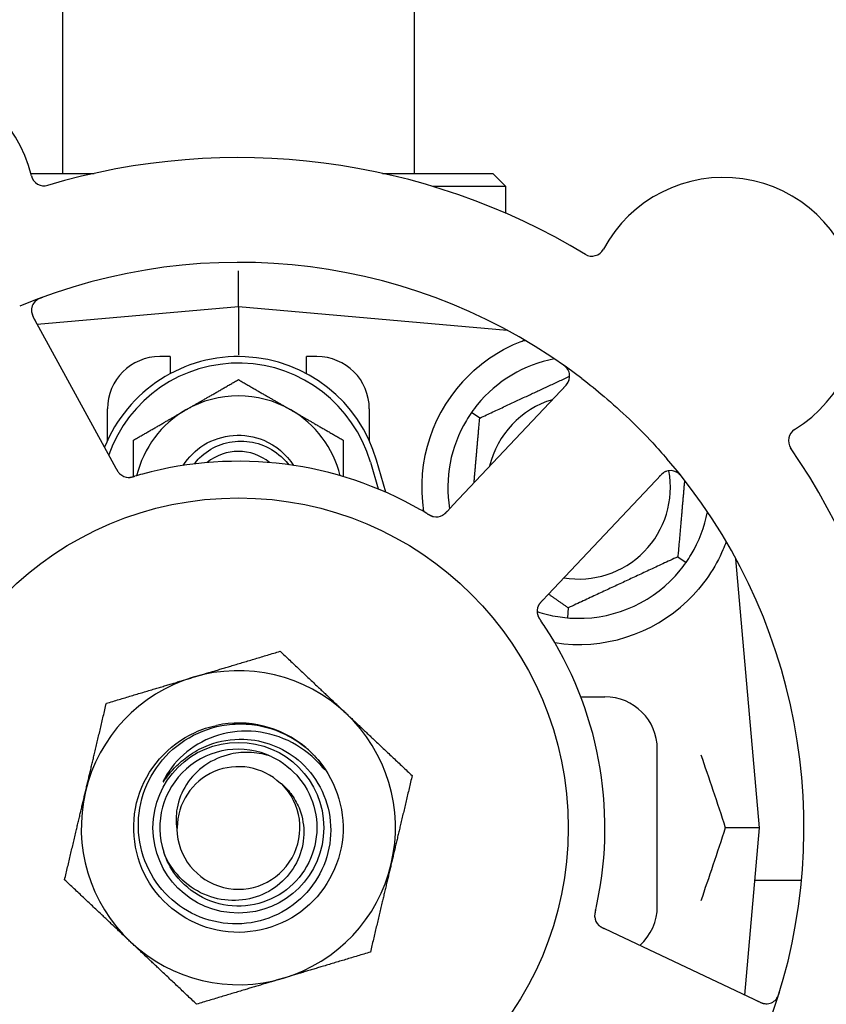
# Model space of a CAD drawing. Header units: inches. Extents: x 24 to 1128, y -69 to 748.
# Tile 28 of 256: x 126.46 to 128.39, y 214.75 to 217.1. Entities that reach past the tile are written whole.
import ezdxf

# ---------------------------------------------------------------- set-up
doc = ezdxf.new("R2010")
doc.units = ezdxf.units.IN
doc.header["$LTSCALE"] = 32
doc.header["$MEASUREMENT"] = 0
doc.layers.add('Dimension (ANSI)', color=7, linetype='Continuous', lineweight=25)
doc.layers.add('Visible (ANSI)', color=7, linetype='Continuous', lineweight=30)
doc.styles.add('Note Text (ANSI)', font='tahoma.ttf')
doc.dimstyles.new('SB Fraction-16 (ANSI)', dxfattribs={"dimscale": 32, "dimtxt": 0.125, "dimasz": 0.098425, "dimexe": 0.125, "dimexo": 0.0625, "dimgap": 0.031496, "dimtad": 0, "dimtih": 1, "dimtoh": 1, "dimdec": 4, "dimrnd": 1e-08, "dimzin": 0, "dimdsep": 46, "dimlunit": 5, "dimtxsty": 'Note Text (ANSI)', "dimcen": 0.09, "dimdle": 0.393701, "dimclrd": 256, "dimclre": 256, "dimclrt": 256, "dimadec": 0, "dimazin": 3, "dimtfac": 0.96, "dimtofl": 0, "dimtmove": 0, "dimatfit": 3, "dimfxl": 1, "dimfrac": 2, "dimtolj": 1, "dimtzin": 12, "dimlwd": -1, "dimlwe": -1, "dimarcsym": 0})

# ---------------------------------------------------------------- blocks, each defined once
blk = doc.blocks.new('*D15')
at = {"layer": 'Defpoints', "color": 0, "transparency": 16777216}
for p in [(162.2904, 468.9837), (60.65, 162.272), (120.1654, 162.272)]:
    blk.add_point(p, dxfattribs=at)
at = {"layer": 'Dimension (ANSI)', "transparency": 16777216}
for p, q in [((160.2904, 468.9837), (56.65, 468.9837)), ((60.65, 465.8341), (60.65, 319.1609)), ((60.65, 165.4216), (60.65, 312.0948)), ((118.1654, 162.272), (56.65, 162.272))]:
    blk.add_line(p, q, dxfattribs=at)
for points in [[(60.125, 465.8341), (61.1749, 465.8341), (60.65, 468.9837)], [(60.125, 165.4216), (61.1749, 165.4216), (60.65, 162.272)]]:
    blk.add_solid(points, dxfattribs=at)
at = {"layer": 'Dimension (ANSI)', "transparency": 16777216, "insert": (48.4472, 318.153), "char_height": 4, "attachment_point": 1, "style": 'Note Text (ANSI)'}
blk.add_mtext('\\A1;306 11/16', dxfattribs=at)

msp = doc.modelspace()

# ---------------------------------------------------------------- linework, layer by layer
at = {"layer": 'Visible (ANSI)'}
for p, q in [((126.56611, 232.7142), (126.56611, 216.73458)), ((127.40611, 232.7142), (127.40611, 216.73458)), ((126.49062, 216.73458), (126.64173, 216.73458)), ((127.33048, 216.73458), (127.59361, 216.73458)), ((127.59361, 216.73458), (127.62486, 216.70333)), ((127.62486, 216.70333), (127.45008, 216.70333)), ((127.62486, 216.63905), (127.62486, 216.70333)), ((126.98611, 216.41583), (126.98611, 216.50182)), ((126.98611, 216.41583), (126.50615, 216.37384)), ((126.98611, 216.41583), (126.98611, 216.30124)), ((127.62809, 216.35966), (126.98611, 216.41583)), ((126.68481, 216.04728), (126.49618, 216.39206)), ((127.62486, 216.35994), (127.62486, 216.3614)), ((126.82361, 216.29708), (126.79861, 216.29708)), ((126.82361, 216.29708), (126.82361, 216.25624)), ((127.14861, 216.25624), (127.14861, 216.29708)), ((127.17361, 216.29708), (127.14861, 216.29708)), ((127.76835, 216.22872), (127.49873, 215.94277)), ((126.67361, 216.09653), (126.67361, 216.17208)), ((127.29861, 216.17208), (127.29861, 216.09653)), ((127.56214, 216.15015), (127.54262, 216.16382)), ((126.69435, 216.02985), (126.68481, 216.04728)), ((127.30111, 216.0452), (127.31986, 215.98093)), ((127.33844, 215.973), (127.31611, 216.04958)), ((127.72537, 215.72908), (127.99499, 216.01502)), ((127.49873, 215.94277), (127.48508, 215.9283)), ((128.03508, 215.819), (128.05459, 215.80533)), ((128.22986, 215.17208), (128.17369, 215.81406)), ((127.71174, 215.71462), (127.72537, 215.72908)), ((127.77345, 215.697), (127.77137, 215.67327)), ((127.8034, 215.48458), (127.86111, 215.48458)), ((127.98611, 214.98458), (127.98611, 215.35958)), ((128.22986, 215.17208), (128.14839, 215.17208)), ((128.1949, 214.77255), (128.22986, 215.17208)), ((128.33022, 215.04617), (128.21884, 215.04617)), ((127.8775, 214.9227), (127.85951, 214.93121)), ((128.23276, 214.75464), (127.8775, 214.9227))]:
    msp.add_line(p, q, dxfattribs=at)
for radius in [0.7875, 0.20385]:
    msp.add_circle((126.98611, 215.17208), radius, dxfattribs=at)
for centre, radius, start, end in [((126.17616, 216.65249), 0.325, 13.56477, 223.80207), ((126.98611, 215.17208), 1.6, 58.81714, 106.5497), ((126.52247, 216.73605), 0.03125, 193.56477, 286.51231), ((128.14378, 216.39986), 0.325, 301.56477, 151.80207), ((127.82981, 216.56819), 0.03125, 238.85452, 331.80207), ((126.98611, 215.17208), 1.35, 52.62287, 112.74397), ((126.5236, 216.40706), 0.03125, 110.53135, 208.68342), ((126.98611, 215.95333), 0.34375, 16.2602, 158.3076), ((126.79861, 216.17208), 0.125, 90, 180), ((126.98611, 215.95333), 0.32812, 16.2602, 160.60541), ((127.17361, 216.17208), 0.125, 0, 90), ((127.79861, 215.98458), 0.3125, 100.71622, 140.84193), ((127.74561, 216.25016), 0.03125, 316.68342, 54.83549), ((127.79861, 215.98458), 0.375, 134.27762, 188.78707), ((126.98611, 215.95333), 0.25, 60, 120), ((127.79861, 215.98458), 0.21875, 106.71618, 166.65066), ((126.98611, 215.95333), 0.25, 120, 166.26096), ((126.98611, 215.95333), 0.25, 13.73904, 60), ((127.79861, 215.98458), 0.3125, 149.15807, 189.35248), ((128.33027, 216.09632), 0.03125, 121.56477, 214.51231), ((126.98611, 215.95333), 0.11727, 50.56429, 129.43571), ((126.98611, 215.17208), 1.6, 346.81714, 34.5497), ((126.98611, 215.17208), 0.875, 60.19111, 105.17573), ((126.98611, 215.17208), 1.35, 340.62287, 40.74397), ((127.79861, 215.98458), 0.21875, 260.57954, 10.53406), ((128.01772, 215.99358), 0.03125, 38.53135, 136.68342), ((126.72455, 216.03976), 0.03125, 226.67765, 268.13682), ((127.79861, 215.98458), 0.3125, 329.15807, 349.28378), ((127.45839, 215.94554), 0.03125, 257.46904, 299.46837), ((127.79861, 215.98458), 0.3125, 269.15807, 320.84193), ((127.7305, 215.68896), 0.03125, 154.67765, 196.13682), ((127.79861, 215.98458), 0.375, 261.21293, 313.75453), ((127.79861, 215.98458), 0.3125, 251.46237, 260.84193), ((126.98611, 215.17208), 0.875, 348.19111, 33.17573), ((126.98611, 215.17208), 0.375, 106.68342, 166.68342), ((126.98611, 215.17208), 0.375, 46.68342, 106.68342), ((127.86111, 215.35958), 0.125, 0, 90), ((126.98611, 215.17208), 0.375, 346.68342, 46.68342), ((126.98611, 215.17208), 0.25, 49.96044, 102.10596), ((126.98611, 215.17208), 0.25, 46.19222, 49.96044), ((126.98611, 215.17208), 0.1875, 64.71096, 198.15663), ((126.98611, 215.17208), 0.14583, 46.55117, 180.00317), ((126.98611, 215.17208), 0.14696, 181.25861, 45.29572), ((126.98611, 215.17208), 0.375, 166.68342, 226.68342), ((126.98611, 215.17208), 0.375, 286.68342, 346.68342), ((127.86111, 214.98458), 0.125, 311.64189, 0), ((127.86766, 214.96193), 0.03125, 185.46904, 227.46837), ((126.98611, 215.17208), 0.375, 226.68342, 286.68342), ((126.98611, 215.17208), 0.875, 204.19111, 249.17573), ((126.98611, 215.17208), 1.35, 196.62287, 256.74397), ((128.24612, 214.78289), 0.03125, 244.68342, 342.83549), ((128.51154, 214.45047), 0.325, 229.56477, 79.80207)]:
    msp.add_arc(centre, radius, start, end, dxfattribs=at)
for points, knots in [([(126.51926, 216.43879), (126.51867, 216.43857), (126.51809, 216.43835), (126.51652, 216.43776), (126.51552, 216.43737), (126.51368, 216.43661), (126.51283, 216.43624), (126.51067, 216.43525), (126.50936, 216.43459), (126.50713, 216.43335), (126.50617, 216.43276), (126.50457, 216.43168), (126.5039, 216.43119), (126.5026, 216.43016), (126.502, 216.42962), (126.50135, 216.429), (126.50122, 216.42887), (126.5011, 216.42875)], [0, 0, 0, 0, 0.005149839, 0.005149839, 0.013554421, 0.013554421, 0.020527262, 0.020527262, 0.031641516, 0.031641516, 0.041623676, 0.041623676, 0.051235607, 0.051235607, 0.06373445, 0.06373445, 0.067355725, 0.067355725, 0.067355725, 0.067355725]), ([(126.49235, 216.40712), (126.49235, 216.40683), (126.49236, 216.40646), (126.49246, 216.40467), (126.49269, 216.40293), (126.49339, 216.39984), (126.49381, 216.39838), (126.49514, 216.39474), (126.49613, 216.3925), (126.49773, 216.38932), (126.49821, 216.38839), (126.49916, 216.38662), (126.49962, 216.38577), (126.50008, 216.38493)], [0.058736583, 0.058736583, 0.058736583, 0.058736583, 0.064782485, 0.064782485, 0.086145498, 0.086145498, 0.103238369, 0.103238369, 0.123434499, 0.123434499, 0.131598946, 0.131598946, 0.138939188, 0.138939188, 0.138939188, 0.138939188]), ([(127.53681, 216.25306), (127.55195, 216.26783), (127.5689, 216.28175), (127.60791, 216.30852), (127.63032, 216.32042), (127.65605, 216.33147), (127.66176, 216.33377), (127.66751, 216.33591)], [0.55181372, 0.55181372, 0.55181372, 0.55181372, 0.71000954, 0.71000954, 0.90366002, 0.90366002, 0.95550669, 0.95550669, 0.95550669, 0.95550669]), ([(127.77293, 216.26534), (127.77278, 216.26558), (127.7726, 216.26589), (127.77196, 216.26691), (127.77142, 216.26768), (127.77013, 216.26933), (127.7693, 216.27028), (127.76776, 216.27185), (127.76725, 216.27233), (127.76596, 216.27353), (127.76513, 216.27425), (127.76333, 216.27574), (127.76233, 216.27651), (127.76076, 216.27768), (127.76016, 216.27811), (127.75897, 216.27896), (127.75839, 216.27936), (127.7578, 216.27977)], [0.051298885, 0.051298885, 0.051298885, 0.051298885, 0.057269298, 0.057269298, 0.069785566, 0.069785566, 0.083632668, 0.083632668, 0.089458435, 0.089458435, 0.09782017, 0.09782017, 0.107290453, 0.107290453, 0.113094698, 0.113094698, 0.118968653, 0.118968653, 0.118968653, 0.118968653]), ([(127.76278, 216.22282), (127.76343, 216.2235), (127.76408, 216.2242), (127.76659, 216.2269), (127.76838, 216.22895), (127.77114, 216.23258), (127.77222, 216.2342), (127.7738, 216.23697), (127.77442, 216.23828), (127.77526, 216.2404), (127.77553, 216.24121), (127.77579, 216.24207), (127.77584, 216.24225), (127.77589, 216.24241)], [0, 0, 0, 0, 0.007248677, 0.007248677, 0.028564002, 0.028564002, 0.04748221, 0.04748221, 0.065361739, 0.065361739, 0.076705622, 0.076705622, 0.079955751, 0.079955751, 0.079955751, 0.079955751]), ([(127.80564, 216.24486), (127.82386, 216.23095), (127.84161, 216.21665), (127.87948, 216.18455), (127.89967, 216.16638), (127.93859, 216.12915), (127.9571, 216.11035), (127.98655, 216.07867), (127.99784, 216.06605), (128.00891, 216.05319)], [-0.73117336, -0.73117336, -0.73117336, -0.73117336, -0.55242948, -0.55242948, -0.34016147, -0.34016147, -0.13232742, -0.13232742, 0, 0, 0, 0]), ([(126.85448, 216.03691), (126.86702, 216.0567), (126.88385, 216.07377), (126.90378, 216.08613), (126.94603, 216.11232), (127.00108, 216.11661), (127.04688, 216.09728), (127.07594, 216.08501), (127.10078, 216.06343), (127.11779, 216.0369)], [6.8488771, 6.8488771, 6.8488771, 6.8488771, 7.2990044, 7.2990044, 7.2990044, 8.2534333, 8.2534333, 8.2534333, 8.8590861, 8.8590861, 8.8590861, 8.8590861]), ([(126.88091, 216.04073), (126.88482, 216.04587), (126.8891, 216.05073), (126.90658, 216.06797), (126.92181, 216.078), (126.95552, 216.0918), (126.97371, 216.09534), (127.01073, 216.0953), (127.02919, 216.09161), (127.06396, 216.07729), (127.07989, 216.06669), (127.09797, 216.04878), (127.10227, 216.04391), (127.10623, 216.03879)], [-1.06231766, -1.06231766, -1.06231766, -1.06231766, -1.01273267, -1.01273267, -0.87465824, -0.87465824, -0.73438222, -0.73438222, -0.59190522, -0.59190522, -0.44722789, -0.44722789, -0.39760805, -0.39760805, -0.39760805, -0.39760805]), ([(126.69435, 216.02984), (126.69461, 216.02938), (126.69486, 216.02891), (126.69536, 216.02801), (126.6956, 216.02757), (126.69616, 216.02657), (126.69647, 216.02603), (126.69758, 216.0241), (126.69834, 216.02289), (126.6996, 216.02104), (126.70018, 216.02025), (126.7013, 216.0189), (126.70182, 216.01833), (126.7027, 216.01741), (126.70311, 216.01702), (126.70335, 216.0168), (126.70338, 216.01677), (126.70338, 216.01677), (126.70338, 216.01677), (126.70338, 216.01677)], [0, 0, 0, 0, 0.004355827, 0.004355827, 0.008687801, 0.008687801, 0.014307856, 0.014307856, 0.029588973, 0.029588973, 0.043844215, 0.043844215, 0.054171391, 0.054171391, 0.061954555, 0.061954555, 0.063871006, 0.063871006, 0.063878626, 0.063878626, 0.063878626, 0.063878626]), ([(126.69437, 216.02981), (126.69452, 216.02955), (126.69466, 216.02929), (126.69545, 216.02785), (126.69611, 216.02665), (126.69757, 216.02417), (126.69838, 216.02288), (126.69993, 216.02067), (126.70068, 216.0197), (126.70216, 216.01798), (126.70293, 216.01721), (126.7036, 216.01658), (126.70369, 216.01649), (126.70378, 216.01641)], [0, 0, 0, 0, 0.002309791, 0.002309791, 0.012623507, 0.012623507, 0.024338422, 0.024338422, 0.035397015, 0.035397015, 0.047442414, 0.047442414, 0.049661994, 0.049661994, 0.049661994, 0.049661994]), ([(128.00813, 216.02332), (128.00785, 216.02323), (128.0075, 216.0231), (128.00583, 216.02245), (128.00424, 216.0217), (128.00152, 216.02008), (128.00027, 216.01922), (127.99722, 216.01684), (127.99539, 216.0152), (127.99285, 216.0127), (127.99212, 216.01195), (127.99073, 216.01051), (127.99007, 216.00981), (127.98941, 216.00911)], [0.058736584, 0.058736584, 0.058736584, 0.058736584, 0.064782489, 0.064782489, 0.086145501, 0.086145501, 0.103238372, 0.103238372, 0.123434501, 0.123434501, 0.131598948, 0.131598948, 0.13893919, 0.13893919, 0.13893919, 0.13893919]), ([(128.04656, 216.00751), (128.04617, 216.008), (128.04579, 216.00849), (128.04474, 216.0098), (128.04406, 216.01063), (128.04276, 216.01215), (128.04215, 216.01284), (128.04054, 216.01458), (128.03951, 216.01563), (128.03764, 216.01736), (128.03678, 216.0181), (128.03526, 216.01929), (128.03459, 216.01977), (128.0332, 216.02069), (128.03251, 216.02109), (128.03172, 216.02152), (128.03155, 216.0216), (128.0314, 216.02168)], [0, 0, 0, 0, 0.005149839, 0.005149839, 0.013554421, 0.013554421, 0.020527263, 0.020527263, 0.031641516, 0.031641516, 0.041623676, 0.041623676, 0.051235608, 0.051235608, 0.063734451, 0.063734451, 0.067355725, 0.067355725, 0.067355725, 0.067355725]), ([(126.72278, 216.00856), (126.72301, 216.00855), (126.72331, 216.00854), (126.72419, 216.00853), (126.72483, 216.00854), (126.72617, 216.00862), (126.72688, 216.00868), (126.72828, 216.00886), (126.72896, 216.00897), (126.73061, 216.00927), (126.73162, 216.00948), (126.7331, 216.00983), (126.73355, 216.00994), (126.73516, 216.01036), (126.73636, 216.01069), (126.73791, 216.01114), (126.7383, 216.01125), (126.73885, 216.01141), (126.73902, 216.01146), (126.73919, 216.01151)], [0.044252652, 0.044252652, 0.044252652, 0.044252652, 0.050671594, 0.050671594, 0.061250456, 0.061250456, 0.071050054, 0.071050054, 0.078610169, 0.078610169, 0.087196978, 0.087196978, 0.090753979, 0.090753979, 0.100050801, 0.100050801, 0.10314767, 0.10314767, 0.10451733, 0.10451733, 0.10451733, 0.10451733]), ([(126.72315, 216.00854), (126.72315, 216.00854), (126.72318, 216.00854), (126.72332, 216.00853), (126.72346, 216.00853), (126.72391, 216.00852), (126.72427, 216.00852), (126.7255, 216.00854), (126.72644, 216.0086), (126.72843, 216.00884), (126.72946, 216.00901), (126.73186, 216.0095), (126.73327, 216.00984), (126.736, 216.01058), (126.73733, 216.01097), (126.73882, 216.01141), (126.739, 216.01146), (126.73919, 216.01151)], [0.030853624, 0.030853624, 0.030853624, 0.030853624, 0.032941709, 0.032941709, 0.03638518, 0.03638518, 0.042347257, 0.042347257, 0.055267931, 0.055267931, 0.065838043, 0.065838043, 0.077516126, 0.077516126, 0.087897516, 0.087897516, 0.089364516, 0.089364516, 0.089364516, 0.089364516]), ([(127.43703, 215.92194), (127.43663, 215.92218), (127.43619, 215.92245), (127.43572, 215.92273), (127.43151, 215.92524), (127.42574, 215.92863), (127.42108, 215.9313)], [0.48080563, 0.48080563, 0.48080563, 0.48080563, 0.5329828, 0.5329828, 0.5329828, 1, 1, 1, 1]), ([(127.47263, 215.91772), (127.47271, 215.91777), (127.4728, 215.91781), (127.47307, 215.91796), (127.47327, 215.91807), (127.47414, 215.91857), (127.47493, 215.91907), (127.47678, 215.92037), (127.47791, 215.92126), (127.48009, 215.9232), (127.48118, 215.92425), (127.48271, 215.92581), (127.48319, 215.9263), (127.48389, 215.92704), (127.48413, 215.92729), (127.4846, 215.92778), (127.48482, 215.92802), (127.48505, 215.92827)], [0.038929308, 0.038929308, 0.038929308, 0.038929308, 0.040726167, 0.040726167, 0.043941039, 0.043941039, 0.054249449, 0.054249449, 0.066768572, 0.066768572, 0.07820649, 0.07820649, 0.083402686, 0.083402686, 0.086046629, 0.086046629, 0.08863019, 0.08863019, 0.08863019, 0.08863019]), ([(127.47335, 215.9181), (127.47335, 215.9181), (127.47336, 215.9181), (127.47342, 215.91814), (127.47362, 215.91825), (127.47421, 215.91859), (127.47468, 215.91887), (127.4757, 215.91954), (127.47624, 215.91992), (127.47693, 215.92044), (127.4771, 215.92057), (127.47834, 215.92156), (127.47971, 215.92278), (127.4818, 215.92486), (127.48241, 215.92549), (127.48336, 215.92648), (127.48369, 215.92683), (127.48436, 215.92753), (127.48471, 215.9279), (127.48505, 215.92827)], [0.028019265, 0.028019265, 0.028019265, 0.028019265, 0.028672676, 0.028672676, 0.033062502, 0.033062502, 0.040781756, 0.040781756, 0.051074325, 0.051074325, 0.054504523, 0.054504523, 0.075062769, 0.075062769, 0.083066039, 0.083066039, 0.087153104, 0.087153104, 0.091266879, 0.091266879, 0.091266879, 0.091266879]), ([(127.43707, 215.92192), (127.43732, 215.92176), (127.43758, 215.92161), (127.43828, 215.92119), (127.43871, 215.92093), (127.44008, 215.92013), (127.44103, 215.91958), (127.44302, 215.91848), (127.44409, 215.91793), (127.44622, 215.9169), (127.44725, 215.91646), (127.44931, 215.91567), (127.45027, 215.91538), (127.45147, 215.91507), (127.45181, 215.91499), (127.45206, 215.91494)], [0.001596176, 0.001596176, 0.001596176, 0.001596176, 0.00393777, 0.00393777, 0.007842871, 0.007842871, 0.016055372, 0.016055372, 0.025513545, 0.025513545, 0.037191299, 0.037191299, 0.054193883, 0.054193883, 0.061558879, 0.061558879, 0.061558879, 0.061558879]), ([(127.43707, 215.92192), (127.43754, 215.92164), (127.438, 215.92135), (127.43894, 215.92079), (127.43941, 215.92052), (127.44097, 215.9196), (127.44208, 215.91897), (127.44391, 215.91799), (127.44467, 215.9176), (127.44642, 215.91677), (127.44736, 215.91638), (127.44905, 215.91575), (127.44982, 215.9155), (127.45106, 215.91516), (127.45158, 215.91504), (127.45189, 215.91497), (127.45193, 215.91496), (127.45195, 215.91496), (127.45195, 215.91496), (127.45195, 215.91496)], [0, 0, 0, 0, 0.004180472, 0.004180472, 0.008305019, 0.008305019, 0.018114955, 0.018114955, 0.025612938, 0.025612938, 0.036850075, 0.036850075, 0.047489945, 0.047489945, 0.056089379, 0.056089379, 0.05828692, 0.05828692, 0.058652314, 0.058652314, 0.058652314, 0.058652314]), ([(128.15049, 215.85516), (128.14808, 215.84855), (128.14548, 215.84192), (128.13419, 215.81582), (128.12248, 215.79378), (128.09349, 215.75152), (128.07628, 215.73126), (128.05795, 215.71371)], [1.38940877, 1.38940877, 1.38940877, 1.38940877, 1.45134152, 1.45134152, 1.64787025, 1.64787025, 1.84130789, 1.84130789, 1.84130789, 1.84130789]), ([(127.71171, 215.71459), (127.7115, 215.71437), (127.7113, 215.71415), (127.71018, 215.71296), (127.70924, 215.71195), (127.70734, 215.7098), (127.70636, 215.70863), (127.70473, 215.70648), (127.70405, 215.70547), (127.70287, 215.70353), (127.70237, 215.70256), (127.70198, 215.70173), (127.70192, 215.70161), (127.70188, 215.7015)], [0, 0, 0, 0, 0.002309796, 0.002309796, 0.012623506, 0.012623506, 0.024338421, 0.024338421, 0.035397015, 0.035397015, 0.047442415, 0.047442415, 0.049661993, 0.049661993, 0.049661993, 0.049661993]), ([(127.71174, 215.71462), (127.71138, 215.71423), (127.71101, 215.71385), (127.7103, 215.71309), (127.70996, 215.71272), (127.70919, 215.71189), (127.70876, 215.71143), (127.70727, 215.70977), (127.70635, 215.70868), (127.70498, 215.70691), (127.70442, 215.70611), (127.70348, 215.70462), (127.70309, 215.70396), (127.70249, 215.70283), (127.70225, 215.70232), (127.70211, 215.70203), (127.70209, 215.70199), (127.70209, 215.70199), (127.70209, 215.70199), (127.70209, 215.70199)], [0, 0, 0, 0, 0.004355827, 0.004355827, 0.0086878, 0.0086878, 0.014307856, 0.014307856, 0.029588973, 0.029588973, 0.043844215, 0.043844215, 0.054171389, 0.054171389, 0.061954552, 0.061954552, 0.063871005, 0.063871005, 0.063878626, 0.063878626, 0.063878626, 0.063878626]), ([(127.70028, 215.68101), (127.70034, 215.68078), (127.70042, 215.68049), (127.70069, 215.67965), (127.7009, 215.67905), (127.70139, 215.6778), (127.70166, 215.67715), (127.70227, 215.67587), (127.70258, 215.67525), (127.70337, 215.67378), (127.70389, 215.67288), (127.70468, 215.67158), (127.70492, 215.67119), (127.70581, 215.66979), (127.7065, 215.66875), (127.70741, 215.66741), (127.70763, 215.66708), (127.70796, 215.6666), (127.70806, 215.66646), (127.70816, 215.66631)], [0.044252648, 0.044252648, 0.044252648, 0.044252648, 0.050671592, 0.050671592, 0.061250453, 0.061250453, 0.071050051, 0.071050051, 0.078610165, 0.078610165, 0.087196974, 0.087196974, 0.090753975, 0.090753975, 0.100050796, 0.100050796, 0.103147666, 0.103147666, 0.104517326, 0.104517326, 0.104517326, 0.104517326]), ([(127.70037, 215.68064), (127.70037, 215.68064), (127.70038, 215.68061), (127.70042, 215.68048), (127.70046, 215.68035), (127.70059, 215.67992), (127.7007, 215.67957), (127.7011, 215.67841), (127.70145, 215.67754), (127.70229, 215.67572), (127.70277, 215.67479), (127.70398, 215.67266), (127.70474, 215.67142), (127.70628, 215.66906), (127.70707, 215.66791), (127.70794, 215.66663), (127.70805, 215.66647), (127.70816, 215.66631)], [0.030853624, 0.030853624, 0.030853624, 0.030853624, 0.032941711, 0.032941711, 0.036385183, 0.036385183, 0.042347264, 0.042347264, 0.055267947, 0.055267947, 0.065838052, 0.065838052, 0.077516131, 0.077516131, 0.087897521, 0.087897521, 0.089364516, 0.089364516, 0.089364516, 0.089364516]), ([(127.15917, 215.35249), (127.20983, 215.3039), (127.23849, 215.23318), (127.23594, 215.16303), (127.23341, 215.0929), (127.19973, 215.02446), (127.14571, 214.97966), (127.09172, 214.93486), (127.01826, 214.91442), (126.94889, 214.92486), (126.8779, 214.93555), (126.81241, 214.97848), (126.77428, 215.0393), (126.73655, 215.09951), (126.72624, 215.17619), (126.74674, 215.24422), (126.76722, 215.31217), (126.81809, 215.37034), (126.88271, 215.39969), (126.89903, 215.4071), (126.91616, 215.41265), (126.93369, 215.41632)], [5.2445607, 5.2445607, 5.2445607, 5.2445607, 6.086966, 6.086966, 6.086966, 6.9291128, 6.9291128, 6.9291128, 7.7710085, 7.7710085, 7.7710085, 8.6324711, 8.6324711, 8.6324711, 9.4850832, 9.4850832, 9.4850832, 10.3367446, 10.3367446, 10.3367446, 10.5518672, 10.5518672, 10.5518672, 10.5518672]), ([(126.99889, 215.38331), (127.02238, 215.38254), (127.04557, 215.37786), (127.08968, 215.36106), (127.11028, 215.34899), (127.15016, 215.31575), (127.16806, 215.29361), (127.19457, 215.24348), (127.20281, 215.21592), (127.20835, 215.15889), (127.20548, 215.12996), (127.18878, 215.07453), (127.175, 215.0486), (127.13812, 215.00322), (127.1153, 214.98427), (127.06343, 214.956), (127.03484, 214.94706), (126.97553, 214.94054), (126.94539, 214.94315), (126.88749, 214.95981), (126.86032, 214.9738), (126.81263, 215.01157), (126.79262, 215.03506), (126.76255, 215.08862), (126.75287, 215.11823), (126.74532, 215.17979), (126.74763, 215.21116), (126.76418, 215.27154), (126.77836, 215.29995), (126.81696, 215.34999), (126.84109, 215.37107), (126.89631, 215.403), (126.92693, 215.41344), (126.95868, 215.41775)], [-3.5801326, -3.5801326, -3.5801326, -3.5801326, -3.4004535, -3.4004535, -3.2191752, -3.2191752, -3.0035583, -3.0035583, -2.7857358, -2.7857358, -2.5657084, -2.5657084, -2.3434763, -2.3434763, -2.1190401, -2.1190401, -1.8924003, -1.8924003, -1.6635571, -1.6635571, -1.4325112, -1.4325112, -1.1992628, -1.1992628, -0.9638125, -0.9638125, -0.7261606, -0.7261606, -0.4863077, -0.4863077, -0.244254, -0.244254, 0, 0, 0, 0]), ([(126.95868, 215.41775), (126.97614, 215.42011), (126.99381, 215.42056), (127.0292, 215.41761), (127.04682, 215.41415), (127.0943, 215.39928), (127.12258, 215.38387), (127.14694, 215.36348)], [-0.51193076, -0.51193076, -0.51193076, -0.51193076, -0.37804019, -0.37804019, -0.24204071, -0.24204071, 0, 0, 0, 0]), ([(127.18592, 215.31762), (127.16609, 215.34096), (127.14209, 215.36041), (127.08788, 215.38932), (127.05813, 215.39843), (126.99772, 215.40446), (126.96769, 215.40165), (126.91132, 215.38476), (126.88545, 215.37117), (126.84121, 215.33525), (126.82307, 215.31356), (126.80969, 215.28895)], [-1.1317323, -1.1317323, -1.1317323, -1.1317323, -0.8984595, -0.8984595, -0.6634575, -0.6634575, -0.435379, -0.435379, -0.2142259, -0.2142259, 0, 0, 0, 0]), ([(126.83925, 215.32052), (126.84916, 215.33033), (126.85993, 215.33915), (126.8851, 215.35602), (126.89968, 215.36355), (126.94177, 215.37954), (126.97026, 215.38426), (126.99889, 215.38331)], [-0.44935864, -0.44935864, -0.44935864, -0.44935864, -0.34320731, -0.34320731, -0.21838639, -0.21838639, 0, 0, 0, 0]), ([(127.06621, 215.34161), (127.11749, 215.31738), (127.15653, 215.26867), (127.16901, 215.21333), (127.18149, 215.15801), (127.16715, 215.09726), (127.13124, 215.05336), (127.0954, 215.00955), (127.03886, 214.98346), (126.98227, 214.98462), (126.92558, 214.98578), (126.87006, 215.01427), (126.83606, 215.05965), (126.82383, 215.07596), (126.81449, 215.09433), (126.80821, 215.11371)], [5.153766, 5.153766, 5.153766, 5.153766, 6.061332, 6.061332, 6.061332, 6.968806, 6.968806, 6.968806, 7.8744508, 7.8744508, 7.8744508, 8.7817425, 8.7817425, 8.7817425, 9.107885, 9.107885, 9.107885, 9.107885]), ([(127.06621, 215.34161), (127.05048, 215.34709), (127.03409, 215.35044), (127.00071, 215.35258), (126.98388, 215.35132), (126.94553, 215.34282), (126.92473, 215.33379), (126.88871, 215.30864), (126.87363, 215.29308), (126.85102, 215.25778), (126.84339, 215.23859), (126.83682, 215.20204), (126.83659, 215.18527), (126.83919, 215.16885)], [-0.89666376, -0.89666376, -0.89666376, -0.89666376, -0.7697294, -0.7697294, -0.64162523, -0.64162523, -0.47009117, -0.47009117, -0.30597672, -0.30597672, -0.14928046, -0.14928046, -0.02134877, -0.02134877, -0.02134877, -0.02134877]), ([(127.15917, 215.35249), (127.167, 215.34495), (127.17436, 215.33681), (127.18638, 215.32125), (127.19006, 215.3155), (127.19189, 215.31212), (127.19222, 215.31149), (127.19243, 215.31093), (127.19247, 215.3108), (127.19249, 215.31067), (127.19249, 215.31063), (127.19249, 215.31057), (127.19248, 215.31056), (127.19247, 215.31053), (127.19246, 215.31052), (127.19244, 215.31051), (127.19243, 215.3105), (127.19239, 215.3105), (127.19237, 215.3105), (127.19229, 215.31053), (127.19224, 215.31056), (127.19139, 215.31113), (127.18906, 215.31392), (127.18592, 215.31762)], [-0.28928031, -0.28928031, -0.28928031, -0.28928031, -0.16787143, -0.16787143, -0.06646306, -0.06646306, -0.04917499, -0.04917499, -0.04476579, -0.04476579, -0.04306859, -0.04306859, -0.04215282, -0.04215282, -0.04143605, -0.04143605, -0.040655, -0.040655, -0.03948059, -0.03948059, -0.0370912, -0.0370912, 0, 0, 0, 0]), ([(126.80969, 215.28895), (126.80889, 215.28748), (126.80803, 215.28582), (126.80706, 215.28371), (126.80664, 215.28273), (126.8064, 215.28192), (126.80636, 215.28176), (126.80634, 215.28158), (126.80634, 215.28153), (126.80635, 215.28146), (126.80636, 215.28144), (126.80638, 215.28141), (126.80639, 215.2814), (126.80642, 215.28138), (126.80643, 215.28138), (126.80647, 215.28138), (126.8065, 215.28139), (126.80657, 215.28142), (126.80662, 215.28145), (126.80681, 215.28159), (126.807, 215.28178), (126.80786, 215.28274), (126.80882, 215.28402), (126.81456, 215.29181), (126.82405, 215.30548), (126.83925, 215.32052)], [-0.32002064, -0.32002064, -0.32002064, -0.32002064, -0.25037654, -0.25037654, -0.22022079, -0.22022079, -0.21319305, -0.21319305, -0.21059304, -0.21059304, -0.20923641, -0.20923641, -0.20821255, -0.20821255, -0.20712521, -0.20712521, -0.2055378, -0.2055378, -0.20262718, -0.20262718, -0.19315319, -0.19315319, -0.1629071, -0.1629071, 0, 0, 0, 0]), ([(127.08949, 215.27653), (127.09867, 215.26873), (127.10686, 215.25982), (127.1217, 215.23914), (127.12801, 215.22726), (127.13971, 215.19582), (127.14293, 215.17573), (127.14154, 215.13488), (127.13674, 215.11452), (127.11945, 215.07623), (127.10693, 215.05876), (127.07555, 215.02915), (127.05684, 215.01745), (127.01549, 215.00159), (126.99318, 214.99779), (126.94777, 214.99888), (126.92513, 215.00397), (126.88251, 215.0227), (126.86304, 215.03635), (126.82995, 215.07069), (126.81682, 215.09121), (126.80794, 215.11365)], [-1.5503297, -1.5503297, -1.5503297, -1.5503297, -1.4577971, -1.4577971, -1.3550285, -1.3550285, -1.200467, -1.200467, -1.0416694, -1.0416694, -0.8786368, -0.8786368, -0.7113708, -0.7113708, -0.5398726, -0.5398726, -0.3641439, -0.3641439, -0.1841858, -0.1841858, 0, 0, 0, 0]), ([(127.83861, 214.97494), (127.83872, 214.97541), (127.83883, 214.9759), (127.83896, 214.97644), (127.84005, 214.98121), (127.84149, 214.98775), (127.84259, 214.99301)], [0.48080563, 0.48080563, 0.48080563, 0.48080563, 0.5329828, 0.5329828, 0.5329828, 1, 1, 1, 1]), ([(127.8386, 214.9749), (127.83848, 214.97437), (127.83836, 214.97384), (127.83811, 214.97278), (127.83799, 214.97225), (127.8376, 214.97047), (127.83735, 214.96922), (127.83698, 214.96718), (127.83685, 214.96634), (127.8366, 214.96441), (127.83652, 214.9634), (127.83644, 214.9616), (127.83644, 214.96079), (127.8365, 214.95951), (127.83654, 214.95897), (127.83658, 214.95866), (127.83658, 214.95861), (127.83658, 214.9586), (127.83658, 214.9586), (127.83658, 214.9586)], [0, 0, 0, 0, 0.004180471, 0.004180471, 0.008305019, 0.008305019, 0.018114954, 0.018114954, 0.025612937, 0.025612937, 0.036850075, 0.036850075, 0.047489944, 0.047489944, 0.05608938, 0.05608938, 0.05828692, 0.05828692, 0.058652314, 0.058652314, 0.058652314, 0.058652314]), ([(127.8386, 214.9749), (127.83854, 214.97461), (127.83847, 214.97432), (127.83829, 214.97353), (127.83818, 214.97303), (127.83783, 214.97148), (127.8376, 214.97041), (127.83718, 214.96818), (127.83698, 214.96699), (127.83666, 214.96465), (127.83656, 214.96353), (127.83645, 214.96132), (127.83647, 214.96032), (127.83654, 214.95908), (127.83657, 214.95875), (127.8366, 214.95849)], [0.001596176, 0.001596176, 0.001596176, 0.001596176, 0.003937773, 0.003937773, 0.007842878, 0.007842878, 0.016055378, 0.016055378, 0.025513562, 0.025513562, 0.03719134, 0.03719134, 0.0541939, 0.0541939, 0.061558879, 0.061558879, 0.061558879, 0.061558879]), ([(127.84561, 214.93978), (127.84567, 214.93972), (127.84575, 214.93965), (127.84597, 214.93944), (127.84613, 214.93929), (127.84687, 214.93861), (127.84759, 214.93801), (127.84941, 214.93665), (127.8506, 214.93586), (127.85312, 214.93438), (127.85446, 214.93367), (127.85641, 214.9327), (127.85702, 214.9324), (127.85795, 214.93195), (127.85826, 214.9318), (127.85887, 214.93151), (127.85917, 214.93137), (127.85947, 214.93123)], [0.038929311, 0.038929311, 0.038929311, 0.038929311, 0.040726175, 0.040726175, 0.043941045, 0.043941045, 0.054249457, 0.054249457, 0.066768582, 0.066768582, 0.078206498, 0.078206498, 0.083402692, 0.083402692, 0.086046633, 0.086046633, 0.088630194, 0.088630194, 0.088630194, 0.088630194]), ([(127.84619, 214.93921), (127.84619, 214.93921), (127.84619, 214.93921), (127.84624, 214.93916), (127.84641, 214.93901), (127.84692, 214.93855), (127.84733, 214.93819), (127.84828, 214.93743), (127.84881, 214.93703), (127.84951, 214.93654), (127.84969, 214.93642), (127.85102, 214.93554), (127.8526, 214.93461), (127.85522, 214.93327), (127.85601, 214.93288), (127.85725, 214.93228), (127.85768, 214.93208), (127.85856, 214.93166), (127.85902, 214.93144), (127.85947, 214.93123)], [0.028019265, 0.028019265, 0.028019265, 0.028019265, 0.028672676, 0.028672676, 0.033062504, 0.033062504, 0.040781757, 0.040781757, 0.051074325, 0.051074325, 0.054504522, 0.054504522, 0.07506277, 0.07506277, 0.083066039, 0.083066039, 0.087153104, 0.087153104, 0.091266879, 0.091266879, 0.091266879, 0.091266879]), ([(128.269, 214.7616), (128.26919, 214.76182), (128.26943, 214.76209), (128.2702, 214.76301), (128.27076, 214.76376), (128.27193, 214.7655), (128.27259, 214.76658), (128.27359, 214.76853), (128.2739, 214.76916), (128.27464, 214.77076), (128.27507, 214.77177), (128.27593, 214.77395), (128.27635, 214.77513), (128.27698, 214.77699), (128.27721, 214.7777), (128.27764, 214.77908), (128.27785, 214.77976), (128.27806, 214.78045)], [0.051298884, 0.051298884, 0.051298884, 0.051298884, 0.057269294, 0.057269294, 0.069785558, 0.069785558, 0.083632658, 0.083632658, 0.089458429, 0.089458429, 0.097820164, 0.097820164, 0.107290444, 0.107290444, 0.113094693, 0.113094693, 0.118968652, 0.118968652, 0.118968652, 0.118968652]), ([(128.22543, 214.75811), (128.22628, 214.75771), (128.22714, 214.7573), (128.23049, 214.75575), (128.23299, 214.75469), (128.23729, 214.75318), (128.23917, 214.75266), (128.24229, 214.75201), (128.24373, 214.75182), (128.246, 214.75168), (128.24686, 214.75167), (128.24776, 214.75169), (128.24795, 214.7517), (128.24812, 214.75171)], [0, 0, 0, 0, 0.007248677, 0.007248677, 0.028564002, 0.028564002, 0.047482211, 0.047482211, 0.06536174, 0.06536174, 0.076705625, 0.076705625, 0.079955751, 0.079955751, 0.079955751, 0.079955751])]:
    msp.add_open_spline(points, degree=3, knots=knots, dxfattribs=at)
for points, weights in [([(127.66751, 216.33591), (127.66907, 216.33578), (127.67064, 216.33565)], [0.999914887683, 0.9999148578, 0.999914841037]), ([(126.86111, 216.16983), (126.91912, 216.20333), (126.98611, 216.242)], [1, 1.0379548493, 1]), ([(126.98611, 216.242), (127.0531, 216.20333), (127.11111, 216.16983)], [1, 1.0379548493, 1]), ([(127.56214, 216.15015), (127.67377, 216.20221), (127.77686, 216.25028)], [1.04422863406, 1.17902301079, 1.08886732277]), ([(126.73611, 216.09766), (126.8031, 216.13634), (126.86111, 216.16983)], [1, 1.0379548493, 1]), ([(127.11111, 216.16983), (127.16912, 216.13634), (127.23611, 216.09766)], [1, 1.0379548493, 1]), ([(127.54863, 215.99569), (127.5549, 216.06741), (127.56214, 216.15015)], [1.12448377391, 1.13145726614, 1.04422863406]), ([(126.73611, 216.01063), (126.73611, 216.05158), (126.73611, 216.09766)], [1.01840499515, 1.02227336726, 1]), ([(127.23611, 216.09766), (127.23611, 216.05156), (127.23611, 216.0106)], [1, 1.02228011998, 1.01840264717]), ([(128.05107, 216.00175), (128.0436, 215.91639), (128.03508, 215.819)], [1.11819795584, 1.14843950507, 1.04422863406]), ([(128.03508, 215.819), (127.90426, 215.758), (127.77345, 215.697)], [1.04422863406, 1.20577136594, 1.04422863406]), ([(127.77345, 215.697), (127.74884, 215.71423), (127.72627, 215.73003)], [1.04422863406, 1.07418802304, 1.09303499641]), ([(126.87845, 215.53129), (126.9747, 215.56014), (127.08585, 215.59345)], [1, 1.0379548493, 1]), ([(127.08585, 215.59345), (127.17026, 215.51385), (127.24337, 215.44492)], [1, 1.0379548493, 1]), ([(126.67106, 215.46914), (126.7822, 215.50244), (126.87845, 215.53129)], [1, 1.0379548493, 1]), ([(126.62119, 215.25845), (126.64434, 215.35623), (126.67106, 215.46914)], [1, 1.0379548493, 1]), ([(127.24337, 215.44492), (127.31648, 215.37598), (127.40089, 215.29639)], [1, 1.0379548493, 1]), ([(127.40089, 215.29639), (127.37417, 215.18348), (127.35103, 215.0857)], [1, 1.0379548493, 1]), ([(126.57132, 215.04777), (126.59805, 215.16067), (126.62119, 215.25845)], [1, 1.0379548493, 1]), ([(127.35103, 215.0857), (127.32788, 214.98792), (127.30116, 214.87502)], [1, 1.0379548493, 1]), ([(126.72885, 214.89924), (126.65574, 214.96817), (126.57132, 215.04777)], [1, 1.0379548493, 1]), ([(126.88637, 214.75071), (126.80196, 214.8303), (126.72885, 214.89924)], [1, 1.0379548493, 1]), ([(127.30116, 214.87502), (127.19002, 214.84171), (127.09376, 214.81286)], [1, 1.0379548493, 1]), ([(127.09376, 214.81286), (126.99751, 214.78402), (126.88637, 214.75071)], [1, 1.0379548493, 1])]:
    msp.add_rational_spline(points, weights, degree=2, dxfattribs=at)
for points in [[(127.54262, 216.16382), (127.53826, 216.15757), (127.53401, 216.15099), (127.5303, 216.14479)], [(127.55629, 216.18191), (127.55173, 216.1763), (127.547, 216.17006), (127.54262, 216.16382)], [(126.75705, 216.01656), (126.75128, 216.015), (126.74392, 216.0129), (126.73918, 216.01151)], [(128.05459, 215.80533), (128.05896, 215.81158), (128.06321, 215.81816), (128.06692, 215.82437)], [(128.04092, 215.78724), (128.04549, 215.79285), (128.05022, 215.79909), (128.05459, 215.80533)], [(127.74887, 215.67606), (127.75601, 215.67491), (127.76378, 215.67394), (127.77137, 215.67327)], [(127.77137, 215.67327), (127.77897, 215.67261), (127.78679, 215.67222), (127.79402, 215.67211)], [(127.71848, 215.65088), (127.71521, 215.65589), (127.71094, 215.66224), (127.70815, 215.66632)], [(128.09008, 215.34639), (128.10862, 215.29176), (128.12874, 215.23235), (128.14839, 215.17208)], [(127.08949, 215.27653), (127.08846, 215.27701), (127.08743, 215.27749), (127.0864, 215.27795)], [(126.84028, 215.17207), (126.8399, 215.171), (126.83954, 215.16993), (126.83919, 215.16885)], [(128.14839, 215.17208), (128.12874, 215.1118), (128.10863, 215.0524), (128.09008, 214.99776)]]:
    msp.add_open_spline(points, degree=3, dxfattribs=at)

# ---------------------------------------------------------------- dimensions: what is measured, and where the dimension line sits
at = {"layer": 'Dimension (ANSI)'}
dim = msp.add_linear_dim(base=(60.64998, 162.27197), p1=(162.29037, 468.98367), p2=(120.16537, 162.27197), angle=270, dimstyle='SB Fraction-16 (ANSI)', override={"dimgap": 0.031496, "dimdec": 4, "dimtol": 0, "dimlim": 0, "dimtp": 0, "dimtm": 0, "dimtdec": 2, "dimatfit": 1}, dxfattribs=at)
dim.commit()
dim.dimension.update_dxf_attribs({"geometry": '*D15', "text_midpoint": (60.64998, 315.62782), "dimtype": 160})

doc.saveas('drawing.dxf')
